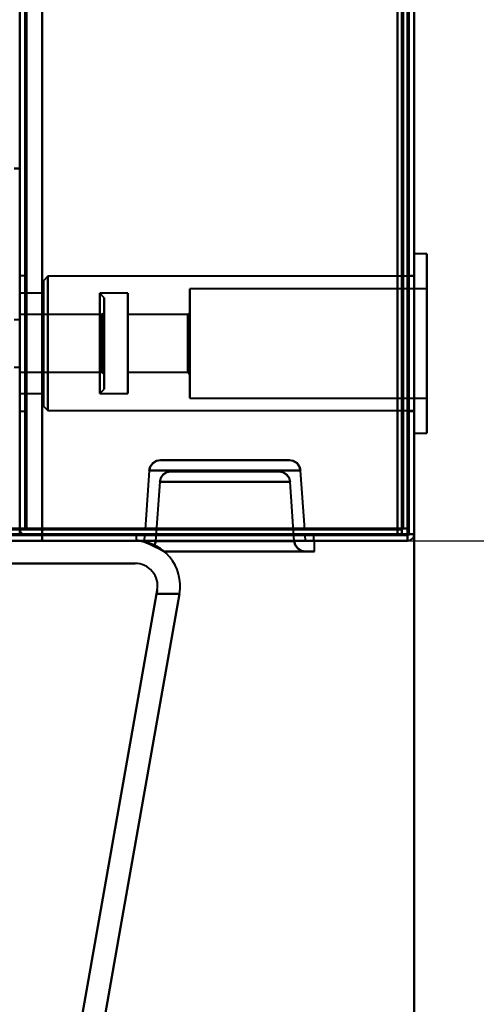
# Model space of a CAD drawing. Header units: millimetres. Extents: x -1087 to 1688, y -120 to 936.
# Tile 56 of 88: x 500 to 540, y 87 to 175. Entities that reach past the tile are written whole.
import ezdxf

# ---------------------------------------------------------------- set-up
doc = ezdxf.new("R2010")
doc.units = ezdxf.units.MM
doc.layers.add('A-GENM', color=13, linetype='Continuous', lineweight=40)
doc.layers.add('G-IMPT', color=8, linetype='Continuous', lineweight=40)

# ---------------------------------------------------------------- blocks, each defined once
blk = doc.blocks.new('NEXA 400 CALQUES_dwg-748074-Arrière')
at = {"layer": 'G-IMPT'}
for p, q in [((534.5, 129.472), (534.5, 862.272)), ((500, 128.972), (500, 827.772)), ((535, 128.972), (535, 827.772)), ((500, 827.272), (500, 129.472)), ((536.1, 153.822), (535, 153.822)), ((536.1, 153.822), (535, 153.822)), ((535, 142.827), (535, 153.822)), ((535, 142.827), (535, 153.822)), ((535, 153.822), (535, 142.827)), ((535, 153.822), (535, 142.827)), ((536.1, 142.827), (536.1, 153.822)), ((536.1, 142.827), (536.1, 153.822)), ((536.1, 153.822), (536.1, 142.827)), ((536.1, 153.822), (536.1, 142.827)), ((500.5, 151.872), (500, 151.872)), ((500.5, 151.872), (500, 151.872)), ((500, 139.872), (500, 151.872)), ((500, 139.872), (500, 151.872)), ((500, 145.872), (500, 151.872)), ((500, 151.872), (500, 145.872)), ((500, 151.872), (500, 145.872)), ((500, 151.872), (500, 145.872)), ((500.5, 145.872), (500.5, 151.872)), ((500.5, 145.872), (500.5, 151.872)), ((500.5, 151.872), (500.5, 145.872)), ((500.5, 151.872), (500.5, 145.872)), ((502.5, 151.822), (502.1, 151.422)), ((502.5, 151.822), (502.1, 151.422)), ((502.1, 151.422), (502.1, 143.746)), ((502.1, 151.422), (502.1, 143.746)), ((502.1, 143.746), (502.1, 151.422)), ((502.1, 143.746), (502.1, 151.422)), ((535, 151.822), (502.5, 151.822)), ((535, 151.822), (502.5, 151.822)), ((502.5, 151.822), (502.5, 143.593)), ((502.5, 151.822), (502.5, 143.593)), ((502.5, 143.593), (502.5, 151.822)), ((502.5, 143.593), (502.5, 151.822)), ((535, 151.872), (534.5, 151.872)), ((535, 151.872), (534.5, 151.872)), ((534.5, 151.872), (534.5, 145.872)), ((534.5, 151.872), (534.5, 145.872)), ((534.5, 145.872), (534.5, 151.872)), ((534.5, 145.872), (534.5, 151.872)), ((535, 145.872), (535, 151.872)), ((535, 145.872), (535, 151.872)), ((535, 151.822), (535, 143.593)), ((535, 151.822), (535, 143.593)), ((502.1, 150.322), (500, 150.322)), ((502.1, 150.322), (500, 150.322)), ((500, 144.168), (500, 150.322)), ((500, 144.168), (500, 150.322)), ((500, 150.322), (500, 145.872)), ((500, 150.322), (500, 145.872)), ((502.1, 144.168), (502.1, 150.322)), ((502.1, 144.168), (502.1, 150.322)), ((502.1, 150.322), (502.1, 144.168)), ((502.1, 150.322), (502.1, 144.168)), ((507.5, 149.922), (507.1, 150.322)), ((507.5, 149.922), (507.1, 150.322)), ((509.6, 150.322), (507.1, 150.322)), ((509.6, 150.322), (507.1, 150.322)), ((507.1, 145.872), (507.1, 150.322)), ((507.1, 145.872), (507.1, 150.322)), ((507.1, 150.322), (507.1, 145.872)), ((507.1, 150.322), (507.1, 145.872)), ((509.6, 144.168), (509.6, 150.322)), ((509.6, 144.168), (509.6, 150.322)), ((509.6, 150.322), (509.6, 144.168)), ((509.6, 150.322), (509.6, 144.168)), ((536.1, 150.722), (515.1, 150.722)), ((536.1, 150.722), (515.1, 150.722)), ((515.1, 144.015), (515.1, 150.722)), ((515.1, 144.015), (515.1, 150.722)), ((515.1, 150.722), (515.1, 144.015)), ((515.1, 150.722), (515.1, 144.015)), ((536.1, 144.015), (536.1, 150.722)), ((536.1, 144.015), (536.1, 150.722)), ((536.1, 150.722), (536.1, 144.015)), ((536.1, 150.722), (536.1, 144.015)), ((507.5, 145.872), (507.5, 149.922)), ((507.5, 145.872), (507.5, 149.922)), ((507.5, 149.922), (507.5, 145.872)), ((507.5, 149.922), (507.5, 145.872)), ((507.3, 148.422), (500, 148.422)), ((507.3, 148.422), (500, 148.422)), ((500, 145.872), (500, 148.422)), ((500, 145.872), (500, 148.422)), ((500, 148.422), (500, 144.896)), ((500, 148.422), (500, 144.896)), ((507.5, 148.622), (507.3, 148.422)), ((507.5, 148.622), (507.3, 148.422)), ((507.3, 146.849), (507.3, 148.422)), ((507.3, 148.228), (507.3, 148.422)), ((507.3, 146.849), (507.3, 148.422)), ((507.3, 148.228), (507.3, 148.422)), ((507.3, 148.422), (507.3, 145.872)), ((507.3, 148.422), (507.3, 145.872)), ((507.5, 145.872), (507.5, 148.622)), ((507.5, 145.872), (507.5, 148.622)), ((507.5, 148.622), (507.5, 145.872)), ((507.5, 148.622), (507.5, 145.872)), ((514.9, 148.422), (509.6, 148.422)), ((514.9, 148.422), (509.6, 148.422)), ((509.6, 144.896), (509.6, 148.422)), ((509.6, 144.896), (509.6, 148.422)), ((509.6, 148.422), (509.6, 144.896)), ((509.6, 148.422), (509.6, 144.896)), ((515.1, 148.622), (514.9, 148.422)), ((515.1, 148.622), (514.9, 148.422)), ((514.9, 144.896), (514.9, 148.422)), ((514.9, 144.896), (514.9, 148.422)), ((514.9, 148.422), (514.9, 144.896)), ((514.9, 148.422), (514.9, 144.896)), ((515.1, 144.819), (515.1, 148.622)), ((515.1, 144.819), (515.1, 148.622)), ((515.1, 148.622), (515.1, 144.819)), ((515.1, 148.622), (515.1, 144.819)), ((535, 137.922), (535, 148.918)), ((535, 137.922), (535, 148.918)), ((535, 148.918), (535, 137.922)), ((535, 148.918), (535, 137.922)), ((536.1, 137.922), (536.1, 148.918)), ((536.1, 137.922), (536.1, 148.918)), ((536.1, 148.918), (536.1, 137.922)), ((536.1, 148.918), (536.1, 137.922)), ((500, 147.972), (499.5, 147.972)), ((500, 147.972), (499.5, 147.972)), ((500, 143.772), (500, 147.972)), ((500, 143.772), (500, 147.972)), ((500, 143.772), (500, 147.972)), ((500, 143.772), (500, 147.972)), ((500, 147.972), (500, 143.772)), ((500, 147.972), (500, 143.772)), ((500, 147.972), (500, 143.772)), ((500, 147.972), (500, 143.772)), ((500, 145.872), (500, 147.577)), ((500, 145.872), (500, 147.577)), ((502.1, 147.998), (502.1, 140.322)), ((502.1, 147.998), (502.1, 140.322)), ((502.1, 140.322), (502.1, 147.998)), ((502.1, 140.322), (502.1, 147.998)), ((502.1, 141.422), (502.1, 147.577)), ((502.1, 141.422), (502.1, 147.577)), ((502.1, 147.577), (502.1, 141.422)), ((502.1, 147.577), (502.1, 141.422)), ((502.5, 148.151), (502.5, 139.922)), ((502.5, 148.151), (502.5, 139.922)), ((502.5, 139.922), (502.5, 148.151)), ((502.5, 139.922), (502.5, 148.151)), ((507.1, 147.577), (507.1, 141.422)), ((507.1, 147.577), (507.1, 141.422)), ((507.3, 144.896), (507.3, 148.228)), ((507.3, 144.896), (507.3, 148.228)), ((507.3, 148.228), (507.3, 145.872)), ((507.3, 148.228), (507.3, 145.872)), ((509.6, 141.422), (509.6, 147.577)), ((509.6, 141.422), (509.6, 147.577)), ((509.6, 147.577), (509.6, 141.422)), ((509.6, 147.577), (509.6, 141.422)), ((515.1, 141.022), (515.1, 147.73)), ((515.1, 141.022), (515.1, 147.73)), ((515.1, 147.73), (515.1, 141.022)), ((515.1, 147.73), (515.1, 141.022)), ((535, 148.151), (535, 139.922)), ((535, 148.151), (535, 139.922)), ((536.1, 141.022), (536.1, 147.73)), ((536.1, 141.022), (536.1, 147.73)), ((536.1, 147.73), (536.1, 141.022)), ((536.1, 147.73), (536.1, 141.022)), ((500, 146.849), (500, 145.872)), ((500, 146.849), (500, 145.872)), ((507.3, 143.322), (507.3, 146.849)), ((507.3, 143.322), (507.3, 146.849)), ((509.6, 143.322), (509.6, 146.849)), ((509.6, 143.322), (509.6, 146.849)), ((509.6, 146.849), (509.6, 143.322)), ((509.6, 146.849), (509.6, 143.322)), ((514.9, 143.322), (514.9, 146.849)), ((514.9, 143.322), (514.9, 146.849)), ((514.9, 146.849), (514.9, 143.322)), ((514.9, 146.849), (514.9, 143.322)), ((515.1, 143.122), (515.1, 146.926)), ((515.1, 143.122), (515.1, 146.926)), ((515.1, 146.926), (515.1, 143.122)), ((515.1, 146.926), (515.1, 143.122)), ((500, 143.322), (500, 145.872)), ((500, 143.322), (500, 145.872)), ((500, 145.872), (500, 143.322)), ((500, 145.872), (500, 143.322)), ((500, 141.422), (500, 145.872)), ((500, 141.422), (500, 145.872)), ((500, 145.872), (500, 141.422)), ((500, 139.872), (500, 145.872)), ((500, 145.872), (500, 141.422)), ((500, 145.872), (500, 139.872)), ((500, 145.872), (500, 139.872)), ((500.5, 139.872), (500.5, 145.872)), ((500.5, 139.872), (500.5, 145.872)), ((500.5, 145.872), (500.5, 139.872)), ((500.5, 145.872), (500.5, 139.872)), ((507.1, 141.422), (507.1, 145.872)), ((507.1, 141.422), (507.1, 145.872)), ((507.1, 145.872), (507.1, 144.168)), ((507.1, 145.872), (507.1, 144.168)), ((507.3, 145.872), (507.3, 143.322)), ((507.3, 145.872), (507.3, 143.322)), ((507.5, 143.122), (507.5, 145.872)), ((507.5, 143.122), (507.5, 145.872)), ((507.5, 141.822), (507.5, 145.872)), ((507.5, 145.872), (507.5, 143.122)), ((507.5, 141.822), (507.5, 145.872)), ((507.5, 145.872), (507.5, 143.122)), ((507.5, 145.872), (507.5, 141.822)), ((507.5, 145.872), (507.5, 141.822)), ((534.5, 145.872), (534.5, 139.872)), ((534.5, 145.872), (534.5, 139.872)), ((534.5, 139.872), (534.5, 145.872)), ((534.5, 139.872), (534.5, 145.872)), ((535, 139.872), (535, 145.872)), ((535, 139.872), (535, 145.872)), ((499.5, 143.772), (500, 143.772)), ((499.5, 143.772), (500, 143.772)), ((500, 143.322), (507.3, 143.322)), ((500, 143.322), (507.3, 143.322)), ((507.3, 143.322), (507.5, 143.122)), ((507.3, 143.322), (507.5, 143.122)), ((509.6, 143.322), (514.9, 143.322)), ((509.6, 143.322), (514.9, 143.322)), ((514.9, 143.322), (515.1, 143.122)), ((514.9, 143.322), (515.1, 143.122)), ((500, 141.422), (502.1, 141.422)), ((500, 141.422), (502.1, 141.422)), ((507.1, 141.422), (507.5, 141.822)), ((507.1, 141.422), (507.5, 141.822)), ((507.1, 141.422), (509.6, 141.422)), ((507.1, 141.422), (509.6, 141.422)), ((515.1, 141.022), (536.1, 141.022)), ((515.1, 141.022), (536.1, 141.022)), ((500, 139.872), (500.5, 139.872)), ((500, 139.872), (500.5, 139.872)), ((502.1, 140.322), (502.5, 139.922)), ((502.1, 140.322), (502.5, 139.922)), ((502.5, 139.922), (535, 139.922)), ((502.5, 139.922), (535, 139.922)), ((534.5, 139.872), (535, 139.872)), ((534.5, 139.872), (535, 139.872)), ((535, 137.922), (536.1, 137.922)), ((535, 137.922), (536.1, 137.922)), ((518.2, 135.522), (512.483, 135.522)), ((512.483, 135.522), (518.2, 135.522)), ((512.483, 135.522), (523.917, 135.522)), ((523.917, 135.522), (518.2, 135.522)), ((518.2, 135.522), (523.917, 135.522)), ((511.485, 134.592), (511.12, 129.372)), ((518.2, 134.592), (511.485, 134.592)), ((524.915, 134.592), (511.485, 134.592)), ((511.485, 134.592), (518.2, 134.592)), ((513.415, 134.522), (518.2, 134.522)), ((522.985, 134.522), (513.415, 134.522)), ((518.2, 134.522), (513.415, 134.522)), ((524.915, 134.592), (518.2, 134.592)), ((518.2, 134.592), (524.915, 134.592)), ((518.2, 134.522), (522.985, 134.522)), ((522.985, 134.522), (518.2, 134.522)), ((525.28, 129.372), (524.915, 134.592)), ((512.417, 133.592), (512.051, 128.353)), ((512.417, 133.592), (523.983, 133.592)), ((512.417, 133.592), (518.2, 133.592)), ((518.2, 133.592), (512.417, 133.592)), ((518.2, 133.592), (523.983, 133.592)), ((523.983, 133.592), (518.2, 133.592)), ((524.349, 128.353), (523.983, 133.592)), ((500, 129.472), (500.6, 129.472)), ((500, 129.472), (500.6, 129.472)), ((500.6, 129.472), (500, 129.472)), ((500.6, 129.472), (500, 129.472)), ((518.2, 129.372), (511.12, 129.372)), ((511.12, 129.372), (525.28, 129.372)), ((511.12, 129.372), (525.28, 129.372)), ((525.28, 129.372), (518.2, 129.372)), ((525.28, 129.372), (518.2, 129.372)), ((533.9, 129.472), (533.9, 128.872)), ((533.9, 128.872), (533.9, 129.472)), ((534.5, 129.472), (533.9, 129.472)), ((533.9, 129.472), (534.5, 129.472)), ((226.1, 128.872), (533.9, 128.872)), ((510.25, 128.372), (518.2, 128.372)), ((510.325, 128.872), (510.325, 128.372)), ((526.075, 128.872), (510.325, 128.872)), ((526.075, 128.872), (510.325, 128.872)), ((510.325, 128.872), (526.075, 128.872)), ((510.325, 128.872), (526.075, 128.872)), ((518.2, 128.372), (510.325, 128.372)), ((510.325, 128.372), (526.075, 128.372)), ((510.325, 128.372), (518.2, 128.372)), ((511.085, 128.872), (511.05, 128.372)), ((511.05, 128.372), (518.2, 128.372)), ((518.2, 128.372), (511.05, 128.372)), ((511.085, 128.872), (518.2, 128.872)), ((525.315, 128.872), (511.085, 128.872)), ((525.315, 128.872), (511.085, 128.872)), ((512.051, 128.353), (518.2, 128.353)), ((524.349, 128.353), (512.051, 128.353)), ((518.2, 128.353), (512.051, 128.353)), ((518.2, 128.872), (525.315, 128.872)), ((518.2, 128.872), (525.315, 128.872)), ((526.075, 128.372), (518.2, 128.372)), ((518.2, 128.372), (525.35, 128.372)), ((525.35, 128.372), (518.2, 128.372)), ((518.2, 128.372), (526.075, 128.372)), ((518.2, 128.372), (526.15, 128.372)), ((518.2, 128.372), (526.15, 128.372)), ((518.2, 128.353), (524.349, 128.353)), ((524.349, 128.353), (518.2, 128.353)), ((525.35, 128.372), (525.315, 128.872)), ((526.075, 128.372), (526.075, 128.872)), ((526.15, 127.422), (526.15, 128.372)), ((534.4, 128.972), (534.4, 128.372)), ((534.4, 128.372), (534.4, 128.972)), ((535, 128.972), (534.4, 128.972)), ((534.4, 128.972), (535, 128.972)), ((534.4, 128.972), (535, 128.972)), ((535, 128.972), (534.4, 128.972)), ((535, 128.972), (534.4, 128.972)), ((534.4, 128.972), (535, 128.972)), ((512.821, 127.422), (525.347, 127.422)), ((512.821, 127.422), (525.347, 127.422)), ((518.2, 127.422), (512.821, 127.422)), ((518.2, 127.422), (512.821, 127.422)), ((512.821, 127.422), (526.15, 127.422)), ((525.347, 127.422), (512.821, 127.422)), ((526.15, 127.422), (518.2, 127.422))]:
    blk.add_line(p, q, dxfattribs=at)
at = {"layer": 'G-IMPT', "flags": 128}
for points in [[(534.4, 128.972), (534.4, 312.422), (534.4, 495.872), (534.4, 679.322), (534.4, 862.772)], [(534.4, 862.772), (534.4, 679.322), (534.4, 495.872), (534.4, 312.422), (534.4, 128.972)], [(534.4, 128.972), (534.4, 312.422), (534.4, 495.872), (534.4, 679.322), (534.4, 862.772)], [(534.5, 862.772), (534.5, 679.322), (534.5, 495.872), (534.5, 312.422), (534.5, 128.972)], [(535, 862.772), (535, 679.322), (535, 495.872), (535, 312.422), (535, 128.972)], [(535, 128.972), (535, 312.422), (535, 495.872), (535, 679.322), (535, 862.772)], [(533.9, 862.272), (533.9, 679.072), (533.9, 495.872), (533.9, 312.672), (533.9, 129.472)], [(533.9, 129.472), (533.9, 312.672), (533.9, 495.872), (533.9, 679.072), (533.9, 862.272)], [(533.9, 862.272), (533.9, 679.072), (533.9, 495.872), (533.9, 312.672), (533.9, 129.472)], [(534, 129.472), (534, 312.672), (534, 495.872), (534, 679.072), (534, 862.272)], [(534, 862.272), (534, 679.072), (534, 495.872), (534, 312.672), (534, 129.472)], [(534, 129.472), (534, 312.672), (534, 495.872), (534, 679.072), (534, 862.272)], [(534.5, 129.472), (534.5, 312.672), (534.5, 495.872), (534.5, 679.072), (534.5, 862.272)], [(534.5, 862.272), (534.5, 679.072), (534.5, 495.872), (534.5, 312.672), (534.5, 129.472)], [(534.5, 129.472), (534.5, 312.672), (534.5, 495.872), (534.5, 679.072), (534.5, 862.272)], [(534.5, 862.272), (534.5, 679.072), (534.5, 495.872), (534.5, 312.672), (534.5, 129.472)], [(534.5, 129.472), (534.5, 312.672), (534.5, 495.872), (534.5, 679.072), (534.5, 862.272)], [(534.5, 862.272), (534.5, 679.072), (534.5, 495.872), (534.5, 312.672), (534.5, 129.472)], [(500, 827.772), (500, 653.072), (500, 478.372), (500, 303.672), (500, 128.972)], [(502, 827.772), (502, 653.072), (502, 478.372), (502, 303.672), (502, 128.972)], [(502, 128.972), (502, 303.672), (502, 478.372), (502, 653.072), (502, 827.772)], [(502, 827.772), (502, 653.072), (502, 478.372), (502, 303.672), (502, 128.972)], [(502, 128.972), (502, 303.672), (502, 478.372), (502, 653.072), (502, 827.772)], [(534.4, 128.972), (534.4, 303.672), (534.4, 478.372), (534.4, 653.072), (534.4, 827.772)], [(534.4, 827.772), (534.4, 653.072), (534.4, 478.372), (534.4, 303.672), (534.4, 128.972)], [(534.4, 827.772), (534.4, 653.072), (534.4, 478.372), (534.4, 303.672), (534.4, 128.972)], [(534.5, 128.972), (534.5, 303.672), (534.5, 478.372), (534.5, 653.072), (534.5, 827.772)], [(535, 128.972), (535, 303.672), (535, 478.372), (535, 653.072), (535, 827.772)], [(535, 827.772), (535, 653.072), (535, 478.372), (535, 303.672), (535, 128.972)], [(500, 161.372), (500, 327.847), (500, 494.322), (500, 660.797), (500, 827.272)], [(500, 827.272), (500, 652.822), (500, 478.372), (500, 303.922), (500, 129.472)], [(500, 827.272), (500, 660.797), (500, 494.322), (500, 327.847), (500, 161.372)], [(500, 129.472), (500, 303.922), (500, 478.372), (500, 652.822), (500, 827.272)], [(500, 827.272), (500, 652.822), (500, 478.372), (500, 303.922), (500, 129.472)], [(500, 129.472), (500, 303.922), (500, 478.372), (500, 652.822), (500, 827.272)], [(500.5, 827.272), (500.5, 652.822), (500.5, 478.372), (500.5, 303.922), (500.5, 129.472)], [(500.5, 129.472), (500.5, 303.922), (500.5, 478.372), (500.5, 652.822), (500.5, 827.272)], [(500.6, 129.472), (500.6, 303.922), (500.6, 478.372), (500.6, 652.822), (500.6, 827.272)], [(500.6, 827.272), (500.6, 652.822), (500.6, 478.372), (500.6, 303.922), (500.6, 129.472)], [(500.6, 129.472), (500.6, 303.922), (500.6, 478.372), (500.6, 652.822), (500.6, 827.272)], [(500.6, 827.272), (500.6, 652.822), (500.6, 478.372), (500.6, 303.922), (500.6, 129.472)], [(500.6, 827.272), (500.6, 652.822), (500.6, 478.372), (500.6, 303.922), (500.6, 129.472)], [(500.6, 129.472), (500.6, 303.922), (500.6, 478.372), (500.6, 652.822), (500.6, 827.272)], [(502, 827.272), (502, 652.822), (502, 478.372), (502, 303.922), (502, 129.472)], [(502, 129.472), (502, 303.922), (502, 478.372), (502, 652.822), (502, 827.272)], [(502, 129.472), (502, 303.922), (502, 478.372), (502, 652.822), (502, 827.272)], [(502, 827.272), (502, 652.822), (502, 478.372), (502, 303.922), (502, 129.472)], [(533.5, 827.272), (533.5, 652.822), (533.5, 478.372), (533.5, 303.922), (533.5, 129.472)], [(533.5, 129.472), (533.5, 303.922), (533.5, 478.372), (533.5, 652.822), (533.5, 827.272)], [(533.5, 827.272), (533.5, 652.822), (533.5, 478.372), (533.5, 303.922), (533.5, 129.472)], [(533.5, 129.472), (533.5, 303.922), (533.5, 478.372), (533.5, 652.822), (533.5, 827.272)], [(533.5, 206.072), (533.5, 186.922), (533.5, 167.772), (533.5, 148.622), (533.5, 129.472)], [(533.5, 129.472), (533.5, 148.622), (533.5, 167.772), (533.5, 186.922), (533.5, 206.072)], [(533.5, 129.472), (533.5, 148.622), (533.5, 167.772), (533.5, 186.922), (533.5, 206.072)], [(533.5, 206.072), (533.5, 186.922), (533.5, 167.772), (533.5, 148.622), (533.5, 129.472)], [(534.4, 128.972), (534.4, 148.247), (534.4, 167.522), (534.4, 186.797), (534.4, 206.072)], [(534.4, 206.072), (534.4, 186.797), (534.4, 167.522), (534.4, 148.247), (534.4, 128.972)], [(534.4, 128.972), (534.4, 148.247), (534.4, 167.522), (534.4, 186.797), (534.4, 206.072)], [(534.5, 206.072), (534.5, 186.797), (534.5, 167.522), (534.5, 148.247), (534.5, 128.972)], [(535, 128.972), (535, 148.247), (535, 167.522), (535, 186.797), (535, 206.072)], [(535, 206.072), (535, 186.797), (535, 167.522), (535, 148.247), (535, 128.972)], [(535, 206.072), (535, 186.797), (535, 167.522), (535, 148.247), (535, 128.972)], [(535, 128.972), (535, 148.247), (535, 167.522), (535, 186.797), (535, 206.072)], [(500, 161.372), (499.875, 161.372), (499.75, 161.372), (499.625, 161.372), (499.5, 161.372)], [(500, 161.372), (499.875, 161.372), (499.75, 161.372), (499.625, 161.372), (499.5, 161.372)], [(499.5, 161.372), (499.625, 161.372), (499.75, 161.372), (499.875, 161.372), (500, 161.372)], [(500, 129.472), (500, 137.447), (500, 145.422), (500, 153.397), (500, 161.372)], [(500, 161.372), (500, 153.397), (500, 145.422), (500, 137.447), (500, 129.472)], [(500, 128.972), (500, 137.072), (500, 145.172), (500, 153.272), (500, 161.372)], [(500, 161.372), (500, 153.397), (500, 145.422), (500, 137.447), (500, 129.472)], [(500, 161.372), (500, 153.272), (500, 145.172), (500, 137.072), (500, 128.972)], [(511.485, 134.592), (511.576, 134.944), (511.804, 135.257), (512.132, 135.459), (512.483, 135.522)], [(512.483, 135.522), (512.132, 135.459), (511.804, 135.257), (511.576, 134.944), (511.485, 134.592)], [(523.917, 135.522), (524.268, 135.459), (524.596, 135.257), (524.824, 134.944), (524.915, 134.592)], [(524.915, 134.592), (524.824, 134.944), (524.596, 135.257), (524.268, 135.459), (523.917, 135.522)], [(513.415, 134.522), (513.065, 134.459), (512.737, 134.257), (512.508, 133.944), (512.417, 133.592)], [(512.417, 133.592), (512.508, 133.944), (512.737, 134.257), (513.065, 134.459), (513.415, 134.522)], [(523.983, 133.592), (523.892, 133.944), (523.663, 134.257), (523.335, 134.459), (522.985, 134.522)], [(522.985, 134.522), (523.335, 134.459), (523.663, 134.257), (523.892, 133.944), (523.983, 133.592)], [(533.9, 129.472), (456.95, 129.472), (380, 129.472), (303.05, 129.472), (226.1, 129.472)], [(533.9, 129.472), (456.95, 129.472), (380, 129.472), (303.05, 129.472), (226.1, 129.472)], [(226.1, 129.472), (303.05, 129.472), (380, 129.472), (456.95, 129.472), (533.9, 129.472)], [(226.1, 129.372), (303.05, 129.372), (380, 129.372), (456.95, 129.372), (533.9, 129.372)], [(533.9, 129.372), (456.95, 129.372), (380, 129.372), (303.05, 129.372), (226.1, 129.372)], [(226.1, 129.372), (303.05, 129.372), (380, 129.372), (456.95, 129.372), (533.9, 129.372)], [(500.55, 129.472), (500.413, 129.472), (500.275, 129.472), (500.138, 129.472), (500, 129.472)], [(500, 129.472), (500.138, 129.472), (500.275, 129.472), (500.413, 129.472), (500.55, 129.472)], [(500, 129.472), (500.138, 129.46), (500.275, 129.447), (500.413, 129.435), (500.55, 129.422)], [(500.55, 129.422), (500.413, 129.435), (500.275, 129.447), (500.138, 129.46), (500, 129.472)], [(500, 129.472), (500, 129.347), (500, 129.222), (500, 129.097), (500, 128.972)], [(500, 129.472), (500, 129.347), (500, 129.222), (500, 129.097), (500, 128.972)], [(500, 128.972), (500, 129.097), (500, 129.222), (500, 129.347), (500, 129.472)], [(500, 128.972), (500, 129.097), (500, 129.222), (500, 129.347), (500, 129.472)], [(533.5, 129.472), (525.263, 129.472), (517.025, 129.472), (508.788, 129.472), (500.55, 129.472)], [(500.55, 129.472), (508.788, 129.472), (517.025, 129.472), (525.263, 129.472), (533.5, 129.472)], [(500.55, 129.422), (508.788, 129.41), (517.025, 129.397), (525.263, 129.385), (533.5, 129.372)], [(533.5, 129.372), (525.263, 129.385), (517.025, 129.397), (508.788, 129.41), (500.55, 129.422)], [(500.6, 129.472), (500.95, 129.472), (501.3, 129.472), (501.65, 129.472), (502, 129.472)], [(533.5, 129.472), (525.275, 129.472), (517.05, 129.472), (508.825, 129.472), (500.6, 129.472)], [(500.6, 129.472), (508.825, 129.472), (517.05, 129.472), (525.275, 129.472), (533.5, 129.472)], [(502, 129.472), (501.65, 129.472), (501.3, 129.472), (500.95, 129.472), (500.6, 129.472)], [(500.6, 129.472), (500.95, 129.472), (501.3, 129.472), (501.65, 129.472), (502, 129.472)], [(502, 129.472), (501.65, 129.472), (501.3, 129.472), (500.95, 129.472), (500.6, 129.472)], [(500.6, 129.372), (508.825, 129.372), (517.05, 129.372), (525.275, 129.372), (533.5, 129.372)], [(533.5, 129.372), (525.275, 129.372), (517.05, 129.372), (508.825, 129.372), (500.6, 129.372)], [(502, 129.472), (509.875, 129.472), (517.75, 129.472), (525.625, 129.472), (533.5, 129.472)], [(533.5, 129.472), (525.625, 129.472), (517.75, 129.472), (509.875, 129.472), (502, 129.472)], [(533.5, 129.472), (525.625, 129.472), (517.75, 129.472), (509.875, 129.472), (502, 129.472)], [(502, 129.472), (502, 129.347), (502, 129.222), (502, 129.097), (502, 128.972)], [(502, 128.972), (502, 129.097), (502, 129.222), (502, 129.347), (502, 129.472)], [(502, 129.472), (502, 129.347), (502, 129.222), (502, 129.097), (502, 128.972)], [(502, 128.972), (502, 129.097), (502, 129.222), (502, 129.347), (502, 129.472)], [(502, 129.472), (509.875, 129.472), (517.75, 129.472), (525.625, 129.472), (533.5, 129.472)], [(533.5, 129.372), (533.5, 129.247), (533.5, 129.122), (533.5, 128.997), (533.5, 128.872)], [(533.5, 128.872), (533.5, 128.997), (533.5, 129.122), (533.5, 129.247), (533.5, 129.372)], [(533.5, 129.372), (533.5, 129.247), (533.5, 129.122), (533.5, 128.997), (533.5, 128.872)], [(533.5, 128.872), (533.5, 128.997), (533.5, 129.122), (533.5, 129.247), (533.5, 129.372)], [(533.9, 129.422), (533.9, 129.435), (533.9, 129.447), (533.9, 129.46), (533.9, 129.472)], [(533.9, 129.472), (533.913, 129.472), (533.925, 129.472), (533.938, 129.472), (533.95, 129.472)], [(533.9, 129.372), (533.9, 129.385), (533.9, 129.397), (533.9, 129.41), (533.9, 129.422)], [(533.9, 129.372), (533.9, 129.247), (533.9, 129.122), (533.9, 128.997), (533.9, 128.872)], [(533.9, 128.872), (533.9, 128.997), (533.9, 129.122), (533.9, 129.247), (533.9, 129.372)], [(533.95, 129.472), (533.963, 129.472), (533.975, 129.472), (533.988, 129.472), (534, 129.472)], [(534, 129.472), (534.125, 129.472), (534.25, 129.472), (534.375, 129.472), (534.5, 129.472)], [(534.5, 129.472), (534.375, 129.472), (534.25, 129.472), (534.125, 129.472), (534, 129.472)], [(534.5, 128.972), (534.5, 129.097), (534.5, 129.222), (534.5, 129.347), (534.5, 129.472)], [(534.5, 129.472), (534.5, 129.347), (534.5, 129.222), (534.5, 129.097), (534.5, 128.972)], [(225.6, 128.972), (302.8, 128.972), (380, 128.972), (457.2, 128.972), (534.4, 128.972)], [(225.6, 128.972), (302.8, 128.972), (380, 128.972), (457.2, 128.972), (534.4, 128.972)], [(534.4, 128.972), (457.2, 128.972), (380, 128.972), (302.8, 128.972), (225.6, 128.972)], [(534.4, 128.872), (457.2, 128.872), (380, 128.872), (302.8, 128.872), (225.6, 128.872)], [(534.4, 128.372), (457.2, 128.372), (380, 128.372), (302.8, 128.372), (225.6, 128.372)], [(225.6, 128.372), (302.8, 128.372), (380, 128.372), (457.2, 128.372), (534.4, 128.372)], [(534.4, 128.372), (457.2, 128.372), (380, 128.372), (302.8, 128.372), (225.6, 128.372)], [(225.6, 128.372), (302.8, 128.372), (380, 128.372), (457.2, 128.372), (534.4, 128.372)], [(226.1, 128.872), (303.05, 128.872), (380, 128.872), (456.95, 128.872), (533.9, 128.872)], [(226.1, 128.872), (303.05, 128.872), (380, 128.872), (456.95, 128.872), (533.9, 128.872)], [(533.9, 128.872), (456.95, 128.872), (380, 128.872), (303.05, 128.872), (226.1, 128.872)], [(533.9, 128.872), (456.95, 128.872), (380, 128.872), (303.05, 128.872), (226.1, 128.872)], [(533.9, 128.872), (456.95, 128.872), (380, 128.872), (303.05, 128.872), (226.1, 128.872)], [(226.1, 128.872), (303.05, 128.872), (380, 128.872), (456.95, 128.872), (533.9, 128.872)], [(487, 128.372), (492.808, 128.372), (498.616, 128.372), (504.425, 128.372), (510.233, 128.372)], [(510.233, 128.372), (504.425, 128.372), (498.616, 128.372), (492.808, 128.372), (487, 128.372)], [(502, 128.372), (501.35, 128.372), (500.7, 128.372), (500.05, 128.372), (499.4, 128.372)], [(499.4, 128.372), (500.05, 128.372), (500.7, 128.372), (501.35, 128.372), (502, 128.372)], [(500, 128.972), (499.875, 128.972), (499.75, 128.972), (499.625, 128.972), (499.5, 128.972)], [(499.5, 128.972), (499.625, 128.972), (499.75, 128.972), (499.875, 128.972), (500, 128.972)], [(502, 128.872), (501.65, 128.872), (501.3, 128.872), (500.95, 128.872), (500.6, 128.872)], [(500.6, 128.872), (500.95, 128.872), (501.3, 128.872), (501.65, 128.872), (502, 128.872)], [(502, 128.872), (501.65, 128.872), (501.3, 128.872), (500.95, 128.872), (500.6, 128.872)], [(500.6, 128.872), (500.95, 128.872), (501.3, 128.872), (501.65, 128.872), (502, 128.872)], [(502, 128.972), (510.1, 128.972), (518.2, 128.972), (526.3, 128.972), (534.4, 128.972)], [(534.4, 128.972), (526.3, 128.972), (518.2, 128.972), (510.1, 128.972), (502, 128.972)], [(502, 128.972), (510.112, 128.972), (518.225, 128.972), (526.337, 128.972), (534.45, 128.972)], [(534.4, 128.972), (526.3, 128.972), (518.2, 128.972), (510.1, 128.972), (502, 128.972)], [(502, 128.972), (510.1, 128.972), (518.2, 128.972), (526.3, 128.972), (534.4, 128.972)], [(534.4, 128.972), (526.3, 128.972), (518.2, 128.972), (510.1, 128.972), (502, 128.972)], [(534.45, 128.972), (526.337, 128.972), (518.225, 128.972), (510.112, 128.972), (502, 128.972)], [(502, 128.972), (510.1, 128.972), (518.2, 128.972), (526.3, 128.972), (534.4, 128.972)], [(534.45, 128.922), (526.337, 128.91), (518.225, 128.897), (510.112, 128.885), (502, 128.872)], [(502, 128.872), (510.112, 128.885), (518.225, 128.897), (526.337, 128.91), (534.45, 128.922)], [(533.5, 128.872), (525.625, 128.872), (517.75, 128.872), (509.875, 128.872), (502, 128.872)], [(502, 128.872), (509.875, 128.872), (517.75, 128.872), (525.625, 128.872), (533.5, 128.872)], [(502, 128.872), (502, 128.747), (502, 128.622), (502, 128.497), (502, 128.372)], [(533.5, 128.872), (525.625, 128.872), (517.75, 128.872), (509.875, 128.872), (502, 128.872)], [(502, 128.872), (510.1, 128.872), (518.2, 128.872), (526.3, 128.872), (534.4, 128.872)], [(534.4, 128.872), (526.3, 128.872), (518.2, 128.872), (510.1, 128.872), (502, 128.872)], [(502, 128.872), (509.875, 128.872), (517.75, 128.872), (525.625, 128.872), (533.5, 128.872)], [(502, 128.372), (502, 128.497), (502, 128.622), (502, 128.747), (502, 128.872)], [(502, 128.872), (502, 128.747), (502, 128.622), (502, 128.497), (502, 128.372)], [(502, 128.372), (502, 128.497), (502, 128.622), (502, 128.747), (502, 128.872)], [(502, 128.372), (510.1, 128.372), (518.2, 128.372), (526.3, 128.372), (534.4, 128.372)], [(510.233, 128.372), (508.175, 128.372), (506.116, 128.372), (504.058, 128.372), (502, 128.372)], [(510.233, 128.372), (508.175, 128.372), (506.116, 128.372), (504.058, 128.372), (502, 128.372)], [(502, 128.372), (504.058, 128.372), (506.116, 128.372), (508.175, 128.372), (510.233, 128.372)], [(534.4, 128.372), (528.358, 128.372), (522.316, 128.372), (516.275, 128.372), (510.233, 128.372)], [(512.051, 128.353), (512.041, 128.263), (512.022, 128.173), (511.994, 128.082), (511.956, 127.993)], [(511.956, 127.993), (511.994, 128.082), (512.022, 128.173), (512.041, 128.263), (512.051, 128.353)], [(525.347, 127.422), (524.996, 127.486), (524.668, 127.687), (524.44, 128.001), (524.349, 128.353)], [(524.349, 128.353), (524.44, 128.001), (524.668, 127.687), (524.996, 127.486), (525.347, 127.422)], [(534.4, 128.872), (534.275, 128.872), (534.15, 128.872), (534.025, 128.872), (533.9, 128.872)], [(533.9, 128.872), (534.025, 128.872), (534.15, 128.872), (534.275, 128.872), (534.4, 128.872)], [(534.4, 128.972), (534.4, 128.96), (534.4, 128.947), (534.4, 128.935), (534.4, 128.922)], [(534.45, 128.972), (534.438, 128.972), (534.425, 128.972), (534.413, 128.972), (534.4, 128.972)], [(534.4, 128.922), (534.4, 128.91), (534.4, 128.897), (534.4, 128.885), (534.4, 128.872)], [(534.4, 128.372), (534.4, 128.497), (534.4, 128.622), (534.4, 128.747), (534.4, 128.872)], [(534.4, 128.872), (534.4, 128.747), (534.4, 128.622), (534.4, 128.497), (534.4, 128.372)], [(534.5, 128.972), (534.488, 128.972), (534.475, 128.972), (534.463, 128.972), (534.45, 128.972)], [(534.45, 128.972), (534.587, 128.972), (534.725, 128.972), (534.862, 128.972), (535, 128.972)], [(535, 128.972), (534.862, 128.972), (534.725, 128.972), (534.587, 128.972), (534.45, 128.972)], [(535, 128.972), (534.862, 128.96), (534.725, 128.947), (534.587, 128.935), (534.45, 128.922)], [(534.45, 128.922), (534.587, 128.935), (534.725, 128.947), (534.862, 128.96), (535, 128.972)], [(535, 128.972), (534.875, 128.972), (534.75, 128.972), (534.625, 128.972), (534.5, 128.972)], [(534.5, 128.972), (534.625, 128.972), (534.75, 128.972), (534.875, 128.972), (535, 128.972)], [(487, 126.372), (492.808, 126.372), (498.616, 126.372), (504.425, 126.372), (510.233, 126.372)], [(510.233, 126.372), (504.425, 126.372), (498.616, 126.372), (492.808, 126.372), (487, 126.372)], [(510.233, 126.372), (504.425, 126.372), (498.616, 126.372), (492.808, 126.372), (487, 126.372)], [(487, 126.372), (492.808, 126.372), (498.616, 126.372), (504.425, 126.372), (510.233, 126.372)], [(512.141, 123.678), (512.157, 123.765), (512.172, 123.851), (512.187, 123.938), (512.203, 124.025)], [(512.203, 124.025), (512.187, 123.938), (512.172, 123.851), (512.157, 123.765), (512.141, 123.678)], [(512.141, 123.678), (512.157, 123.765), (512.172, 123.851), (512.187, 123.938), (512.203, 124.025)], [(512.203, 124.025), (512.187, 123.938), (512.172, 123.851), (512.157, 123.765), (512.141, 123.678)], [(490.978, 3.653), (496.269, 33.659), (501.56, 63.665), (506.85, 93.671), (512.141, 123.678)], [(512.141, 123.678), (506.85, 93.671), (501.56, 63.665), (496.269, 33.659), (490.978, 3.653)], [(512.141, 123.678), (506.85, 93.671), (501.56, 63.665), (496.269, 33.659), (490.978, 3.653)], [(490.978, 3.653), (496.269, 33.659), (501.56, 63.665), (506.85, 93.671), (512.141, 123.678)], [(514.172, 123.678), (508.866, 93.585), (503.56, 63.492), (498.254, 33.398), (492.947, 3.305)], [(492.947, 3.305), (498.254, 33.398), (503.56, 63.492), (508.866, 93.585), (514.172, 123.678)], [(514.172, 123.678), (508.866, 93.585), (503.56, 63.492), (498.254, 33.398), (492.947, 3.305)], [(492.947, 3.305), (498.254, 33.398), (503.56, 63.492), (508.866, 93.585), (514.172, 123.678)], [(512.141, 123.678), (512.649, 123.678), (513.157, 123.678), (513.664, 123.678), (514.172, 123.678)], [(514.172, 123.678), (513.664, 123.678), (513.157, 123.678), (512.649, 123.678), (512.141, 123.678)], [(514.172, 123.678), (513.664, 123.678), (513.157, 123.678), (512.649, 123.678), (512.141, 123.678)], [(512.141, 123.678), (512.649, 123.678), (513.157, 123.678), (513.664, 123.678), (514.172, 123.678)]]:
    blk.add_lwpolyline(points, dxfattribs=at)
at = {"layer": 'G-IMPT'}
for centre, radius, start, end in [((500.6, 129.472), 0.6, 180, 270), ((500.6, 129.472), 0.6, 180, 270), ((500.6, 129.472), 0.6, 180, 270), ((500.6, 129.472), 0.6, 180, 270), ((510.233, 124.372), 4, 350, 90), ((510.233, 124.372), 4, 350, 90), ((534.4, 128.972), 0.6, 270, 0), ((534.4, 128.972), 0.6, 270, 360), ((534.4, 128.972), 0.6, 270, 360), ((534.4, 128.972), 0.6, 270, 360), ((510.233, 124.372), 2, 350, 90), ((510.233, 124.372), 2, 350, 90), ((510.233, 124.372), 2, 350, 90), ((510.233, 124.372), 2, 350, 90)]:
    blk.add_arc(centre, radius, start, end, dxfattribs=at)
for points, knots in [([(512.821, 127.422), (512.439, 127.638), (511.909, 127.91), (511.394, 128.138), (511.133, 128.242), (510.954, 128.309), (510.793, 128.358), (510.604, 128.395), (510.341, 128.407), (510.189, 128.349), (510.341, 128.407), (510.604, 128.395), (510.793, 128.358), (510.954, 128.309), (511.133, 128.242), (511.394, 128.138), (511.909, 127.91), (512.439, 127.638), (512.821, 127.422)], [0, 0, 0, 0, 0.125, 0.1875, 0.21875, 0.25, 0.28125, 0.3125, 0.375, 0.5, 0.625, 0.6875, 0.71875, 0.75, 0.78125, 0.8125, 0.875, 1, 1, 1, 1]), ([(512.821, 127.422), (512.799, 127.422), (512.751, 127.449), (512.649, 127.547), (512.528, 127.644), (512.421, 127.718), (512.341, 127.773), (512.262, 127.824), (512.159, 127.884), (512.011, 127.968), (511.958, 127.996), (511.956, 127.993)], [0, 0, 0, 0, 0.125, 0.25, 0.375, 0.4375, 0.5, 0.5625, 0.625, 0.75, 1, 1, 1, 1]), ([(511.956, 127.993), (511.957, 127.994), (512.018, 127.964), (512.195, 127.865), (512.356, 127.764), (512.515, 127.654), (512.656, 127.541), (512.754, 127.447), (512.8, 127.422), (512.821, 127.422)], [0, 0, 0, 0, 0.25, 0.375, 0.5, 0.625, 0.75, 0.875, 1, 1, 1, 1])]:
    blk.add_open_spline(points, degree=3, knots=knots, dxfattribs=at)
blk = doc.blocks.new('Maintenance r21 - Maintenance r21-748144-Arrière')
at = {"layer": 'A-GENM'}
for p, q in [((535, 862.872), (535, 0)), ((535, 0), (535, 862.872))]:
    blk.add_line(p, q, dxfattribs=at)

msp = doc.modelspace()

# ---------------------------------------------------------------- linework, layer by layer
at = {"color": 94, "lineweight": 30}
msp.add_line((-609.6, 128.372), (609.6, 128.372), dxfattribs=at)
msp.add_line((-609.6, 128.372), (609.6, 128.372), dxfattribs=at)

# ---------------------------------------------------------------- block references
at = {"layer": 'A-GENM'}
msp.add_blockref('Maintenance r21 - Maintenance r21-748144-Arrière', (0, 0), dxfattribs=at)
at = {"layer": 'G-IMPT'}
msp.add_blockref('NEXA 400 CALQUES_dwg-748074-Arrière', (0, 0), dxfattribs=at)

doc.saveas('drawing.dxf')
